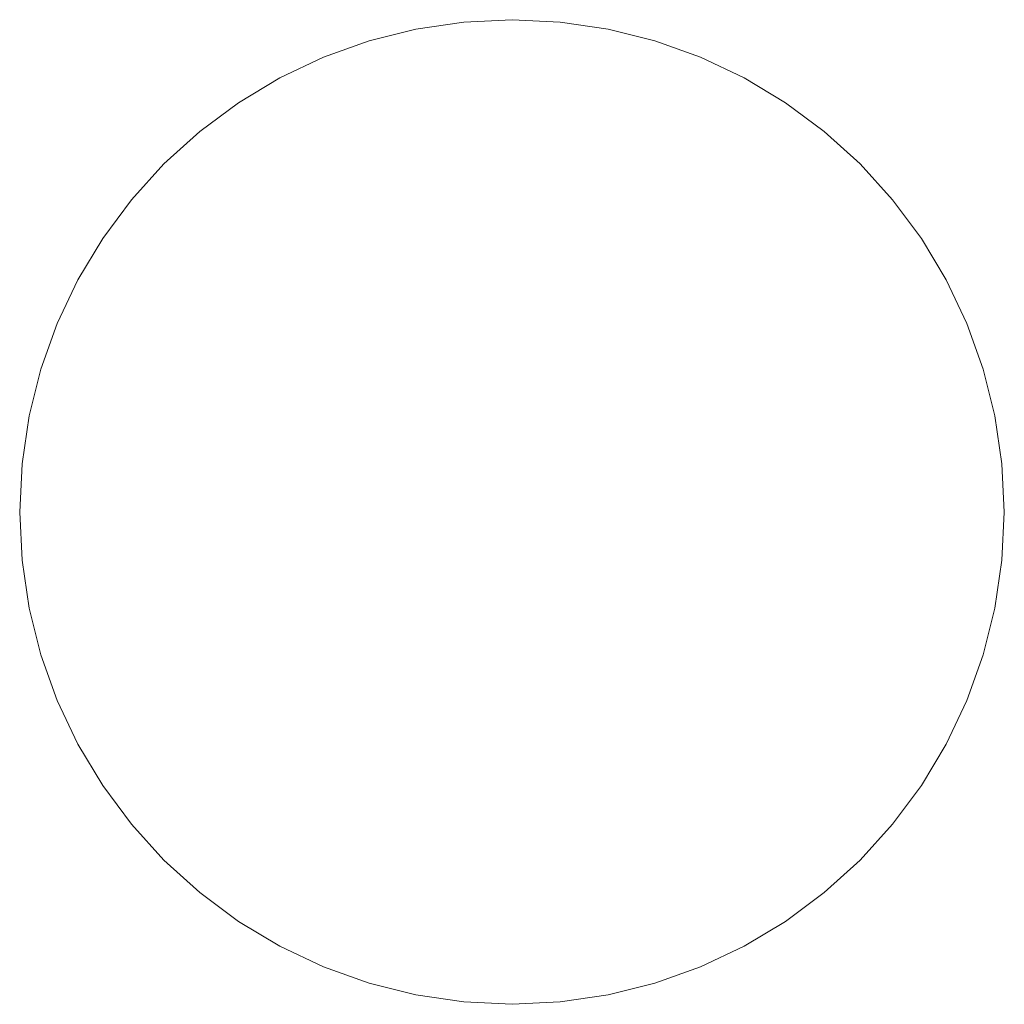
# Model space of a CAD drawing. Header units: millimetres. Extents: x -577 to 576, y -11 to 29.
# Tile 1 of 4: x -576.5 to -573.5, y -10.51 to -7.51. Entities that reach past the tile are written whole.
import ezdxf

# ---------------------------------------------------------------- set-up
doc = ezdxf.new("R2010")
doc.units = ezdxf.units.MM
doc.header["$LTSCALE"] = 25.4
doc.layers.add('TOUW', color=7, linetype='Continuous', lineweight=9)

msp = doc.modelspace()

# ---------------------------------------------------------------- linework, layer by layer
at = {"layer": 'TOUW', "color": 7, "linetype": 'Continuous', "lineweight": 9}
for points in [[(-573.5003, -9.0052, 876.4529), (-573.5075, -9.1522, 876.4529), (-573.5291, -9.2978, 876.4529), (-573.5649, -9.4406, 876.4529), (-573.6145, -9.5792, 876.4529), (-573.6774, -9.7123, 876.4529), (-573.7531, -9.8385, 876.4529), (-573.8408, -9.9567, 876.4529), (-573.9397, -10.0658, 876.4529), (-574.0487, -10.1647, 876.4529), (-574.167, -10.2524, 876.4529), (-574.2932, -10.328, 876.4529), (-574.4263, -10.391, 876.4529), (-574.5649, -10.4406, 876.4529), (-574.7077, -10.4763, 876.4529), (-574.8533, -10.4979, 876.4529), (-575.0003, -10.5052, 876.4529), (-575.1473, -10.4979, 876.4529), (-575.293, -10.4763, 876.4529), (-575.4358, -10.4406, 876.4529), (-575.5743, -10.391, 876.4529), (-575.7074, -10.328, 876.4529), (-575.8337, -10.2524, 876.4529), (-575.9519, -10.1647, 876.4529), (-576.061, -10.0658, 876.4529), (-576.1598, -9.9567, 876.4529), (-576.2475, -9.8385, 876.4529), (-576.3232, -9.7123, 876.4529), (-576.3861, -9.5792, 876.4529), (-576.4357, -9.4406, 876.4529), (-576.4715, -9.2978, 876.4529), (-576.4931, -9.1522, 876.4529), (-576.5003, -9.0052, 876.4529), (-576.4931, -8.8581, 876.4529), (-576.4715, -8.7125, 876.4529), (-576.4357, -8.5697, 876.4529), (-576.3861, -8.4311, 876.4529), (-576.3232, -8.2981, 876.4529), (-576.2475, -8.1718, 876.4529), (-576.1598, -8.0536, 876.4529), (-576.061, -7.9445, 876.4529), (-575.9519, -7.8456, 876.4529), (-575.8337, -7.758, 876.4529), (-575.7074, -7.6823, 876.4529), (-575.5743, -7.6193, 876.4529), (-575.4358, -7.5697, 876.4529), (-575.293, -7.534, 876.4529), (-575.1473, -7.5124, 876.4529), (-575.0003, -7.5052, 876.4529), (-574.8533, -7.5124, 876.4529), (-574.7077, -7.534, 876.4529), (-574.5649, -7.5697, 876.4529), (-574.4263, -7.6193, 876.4529), (-574.2932, -7.6823, 876.4529), (-574.167, -7.758, 876.4529), (-574.0487, -7.8456, 876.4529), (-573.9397, -7.9445, 876.4529), (-573.8408, -8.0536, 876.4529), (-573.7531, -8.1718, 876.4529), (-573.6774, -8.2981, 876.4529), (-573.6145, -8.4311, 876.4529), (-573.5649, -8.5697, 876.4529), (-573.5291, -8.7125, 876.4529), (-573.5075, -8.8581, 876.4529), (-573.5003, -9.0052, 876.4529)], [(-573.5003, -9.0052, 433.5471), (-573.5075, -9.1522, 433.5471), (-573.5291, -9.2978, 433.5471), (-573.5649, -9.4406, 433.5471), (-573.6145, -9.5792, 433.5471), (-573.6774, -9.7123, 433.5471), (-573.7531, -9.8385, 433.5471), (-573.8408, -9.9567, 433.5471), (-573.9397, -10.0658, 433.5471), (-574.0487, -10.1647, 433.5471), (-574.167, -10.2524, 433.5471), (-574.2932, -10.328, 433.5471), (-574.4263, -10.391, 433.5471), (-574.5649, -10.4406, 433.5471), (-574.7077, -10.4763, 433.5471), (-574.8533, -10.4979, 433.5471), (-575.0003, -10.5052, 433.5471), (-575.1473, -10.4979, 433.5471), (-575.293, -10.4763, 433.5471), (-575.4358, -10.4406, 433.5471), (-575.5743, -10.391, 433.5471), (-575.7074, -10.328, 433.5471), (-575.8337, -10.2524, 433.5471), (-575.9519, -10.1647, 433.5471), (-576.061, -10.0658, 433.5471), (-576.1598, -9.9567, 433.5471), (-576.2475, -9.8385, 433.5471), (-576.3232, -9.7123, 433.5471), (-576.3861, -9.5792, 433.5471), (-576.4357, -9.4406, 433.5471), (-576.4715, -9.2978, 433.5471), (-576.4931, -9.1522, 433.5471), (-576.5003, -9.0052, 433.5471), (-576.4931, -8.8581, 433.5471), (-576.4715, -8.7125, 433.5471), (-576.4357, -8.5697, 433.5471), (-576.3861, -8.4311, 433.5471), (-576.3232, -8.2981, 433.5471), (-576.2475, -8.1718, 433.5471), (-576.1598, -8.0536, 433.5471), (-576.061, -7.9445, 433.5471), (-575.9519, -7.8456, 433.5471), (-575.8337, -7.758, 433.5471), (-575.7074, -7.6823, 433.5471), (-575.5743, -7.6193, 433.5471), (-575.4358, -7.5697, 433.5471), (-575.293, -7.534, 433.5471), (-575.1473, -7.5124, 433.5471), (-575.0003, -7.5052, 433.5471), (-574.8533, -7.5124, 433.5471), (-574.7077, -7.534, 433.5471), (-574.5649, -7.5697, 433.5471), (-574.4263, -7.6193, 433.5471), (-574.2932, -7.6823, 433.5471), (-574.167, -7.758, 433.5471), (-574.0487, -7.8456, 433.5471), (-573.9397, -7.9445, 433.5471), (-573.8408, -8.0536, 433.5471), (-573.7531, -8.1718, 433.5471), (-573.6774, -8.2981, 433.5471), (-573.6145, -8.4311, 433.5471), (-573.5649, -8.5697, 433.5471), (-573.5291, -8.7125, 433.5471), (-573.5075, -8.8581, 433.5471), (-573.5003, -9.0052, 433.5471)]]:
    msp.add_polyline3d(points, dxfattribs=at)
for points in [[(-575.293, -7.534, 433.5471), (-575.293, -7.534, 876.4529), (-575.1473, -7.5124, 876.4529), (-575.1473, -7.5124, 433.5471)], [(-575.1473, -7.5124, 433.5471), (-575.1473, -7.5124, 876.4529), (-575.0003, -7.5052, 876.4529), (-575.0003, -7.5052, 433.5471)], [(-575.0003, -7.5052, 433.5471), (-575.0003, -7.5052, 876.4529), (-574.8533, -7.5124, 876.4529), (-574.8533, -7.5124, 433.5471)], [(-574.8533, -7.5124, 433.5471), (-574.8533, -7.5124, 876.4529), (-574.7077, -7.534, 876.4529), (-574.7077, -7.534, 433.5471)], [(-575.4358, -7.5697, 433.5471), (-575.4358, -7.5697, 876.4529), (-575.293, -7.534, 876.4529), (-575.293, -7.534, 433.5471)], [(-574.7077, -7.534, 433.5471), (-574.7077, -7.534, 876.4529), (-574.5649, -7.5697, 876.4529), (-574.5649, -7.5697, 433.5471)], [(-575.5743, -7.6193, 433.5471), (-575.5743, -7.6193, 876.4529), (-575.4358, -7.5697, 876.4529), (-575.4358, -7.5697, 433.5471)], [(-574.5649, -7.5697, 433.5471), (-574.5649, -7.5697, 876.4529), (-574.4263, -7.6193, 876.4529), (-574.4263, -7.6193, 433.5471)], [(-575.7074, -7.6823, 433.5471), (-575.7074, -7.6823, 876.4529), (-575.5743, -7.6193, 876.4529), (-575.5743, -7.6193, 433.5471)], [(-574.4263, -7.6193, 433.5471), (-574.4263, -7.6193, 876.4529), (-574.2932, -7.6823, 876.4529), (-574.2932, -7.6823, 433.5471)], [(-575.8337, -7.758, 433.5471), (-575.8337, -7.758, 876.4529), (-575.7074, -7.6823, 876.4529), (-575.7074, -7.6823, 433.5471)], [(-574.2932, -7.6823, 433.5471), (-574.2932, -7.6823, 876.4529), (-574.167, -7.758, 876.4529), (-574.167, -7.758, 433.5471)], [(-575.9519, -7.8456, 433.5471), (-575.9519, -7.8456, 876.4529), (-575.8337, -7.758, 876.4529), (-575.8337, -7.758, 433.5471)], [(-574.167, -7.758, 433.5471), (-574.167, -7.758, 876.4529), (-574.0487, -7.8456, 876.4529), (-574.0487, -7.8456, 433.5471)], [(-576.061, -7.9445, 433.5471), (-576.061, -7.9445, 876.4529), (-575.9519, -7.8456, 876.4529), (-575.9519, -7.8456, 433.5471)], [(-574.0487, -7.8456, 433.5471), (-574.0487, -7.8456, 876.4529), (-573.9397, -7.9445, 876.4529), (-573.9397, -7.9445, 433.5471)], [(-576.1598, -8.0536, 433.5471), (-576.1598, -8.0536, 876.4529), (-576.061, -7.9445, 876.4529), (-576.061, -7.9445, 433.5471)], [(-573.9397, -7.9445, 433.5471), (-573.9397, -7.9445, 876.4529), (-573.8408, -8.0536, 876.4529), (-573.8408, -8.0536, 433.5471)], [(-576.2475, -8.1718, 433.5471), (-576.2475, -8.1718, 876.4529), (-576.1598, -8.0536, 876.4529), (-576.1598, -8.0536, 433.5471)], [(-573.8408, -8.0536, 433.5471), (-573.8408, -8.0536, 876.4529), (-573.7531, -8.1718, 876.4529), (-573.7531, -8.1718, 433.5471)], [(-576.3232, -8.2981, 433.5471), (-576.3232, -8.2981, 876.4529), (-576.2475, -8.1718, 876.4529), (-576.2475, -8.1718, 433.5471)], [(-573.7531, -8.1718, 433.5471), (-573.7531, -8.1718, 876.4529), (-573.6774, -8.2981, 876.4529), (-573.6774, -8.2981, 433.5471)], [(-576.3861, -8.4311, 433.5471), (-576.3861, -8.4311, 876.4529), (-576.3232, -8.2981, 876.4529), (-576.3232, -8.2981, 433.5471)], [(-573.6774, -8.2981, 433.5471), (-573.6774, -8.2981, 876.4529), (-573.6145, -8.4311, 876.4529), (-573.6145, -8.4311, 433.5471)], [(-576.4357, -8.5697, 433.5471), (-576.4357, -8.5697, 876.4529), (-576.3861, -8.4311, 876.4529), (-576.3861, -8.4311, 433.5471)], [(-573.6145, -8.4311, 433.5471), (-573.6145, -8.4311, 876.4529), (-573.5649, -8.5697, 876.4529), (-573.5649, -8.5697, 433.5471)], [(-576.4715, -8.7125, 433.5471), (-576.4715, -8.7125, 876.4529), (-576.4357, -8.5697, 876.4529), (-576.4357, -8.5697, 433.5471)], [(-573.5649, -8.5697, 433.5471), (-573.5649, -8.5697, 876.4529), (-573.5291, -8.7125, 876.4529), (-573.5291, -8.7125, 433.5471)], [(-576.4931, -8.8581, 433.5471), (-576.4931, -8.8581, 876.4529), (-576.4715, -8.7125, 876.4529), (-576.4715, -8.7125, 433.5471)], [(-573.5291, -8.7125, 433.5471), (-573.5291, -8.7125, 876.4529), (-573.5075, -8.8581, 876.4529), (-573.5075, -8.8581, 433.5471)], [(-576.5003, -9.0052, 433.5471), (-576.5003, -9.0052, 876.4529), (-576.4931, -8.8581, 876.4529), (-576.4931, -8.8581, 433.5471)], [(-573.5075, -8.8581, 433.5471), (-573.5075, -8.8581, 876.4529), (-573.5003, -9.0052, 876.4529), (-573.5003, -9.0052, 433.5471)], [(-576.4931, -9.1522, 433.5471), (-576.4931, -9.1522, 876.4529), (-576.5003, -9.0052, 876.4529), (-576.5003, -9.0052, 433.5471)], [(-573.5003, -9.0052, 433.5471), (-573.5003, -9.0052, 876.4529), (-573.5075, -9.1522, 876.4529), (-573.5075, -9.1522, 433.5471)], [(-576.4715, -9.2978, 433.5471), (-576.4715, -9.2978, 876.4529), (-576.4931, -9.1522, 876.4529), (-576.4931, -9.1522, 433.5471)], [(-573.5075, -9.1522, 433.5471), (-573.5075, -9.1522, 876.4529), (-573.5291, -9.2978, 876.4529), (-573.5291, -9.2978, 433.5471)], [(-576.4357, -9.4406, 433.5471), (-576.4357, -9.4406, 876.4529), (-576.4715, -9.2978, 876.4529), (-576.4715, -9.2978, 433.5471)], [(-573.5291, -9.2978, 433.5471), (-573.5291, -9.2978, 876.4529), (-573.5649, -9.4406, 876.4529), (-573.5649, -9.4406, 433.5471)], [(-576.3861, -9.5792, 433.5471), (-576.3861, -9.5792, 876.4529), (-576.4357, -9.4406, 876.4529), (-576.4357, -9.4406, 433.5471)], [(-573.5649, -9.4406, 433.5471), (-573.5649, -9.4406, 876.4529), (-573.6145, -9.5792, 876.4529), (-573.6145, -9.5792, 433.5471)], [(-576.3232, -9.7123, 433.5471), (-576.3232, -9.7123, 876.4529), (-576.3861, -9.5792, 876.4529), (-576.3861, -9.5792, 433.5471)], [(-573.6145, -9.5792, 433.5471), (-573.6145, -9.5792, 876.4529), (-573.6774, -9.7123, 876.4529), (-573.6774, -9.7123, 433.5471)], [(-576.2475, -9.8385, 433.5471), (-576.2475, -9.8385, 876.4529), (-576.3232, -9.7123, 876.4529), (-576.3232, -9.7123, 433.5471)], [(-573.6774, -9.7123, 433.5471), (-573.6774, -9.7123, 876.4529), (-573.7531, -9.8385, 876.4529), (-573.7531, -9.8385, 433.5471)], [(-576.1598, -9.9567, 433.5471), (-576.1598, -9.9567, 876.4529), (-576.2475, -9.8385, 876.4529), (-576.2475, -9.8385, 433.5471)], [(-573.7531, -9.8385, 433.5471), (-573.7531, -9.8385, 876.4529), (-573.8408, -9.9567, 876.4529), (-573.8408, -9.9567, 433.5471)], [(-576.061, -10.0658, 433.5471), (-576.061, -10.0658, 876.4529), (-576.1598, -9.9567, 876.4529), (-576.1598, -9.9567, 433.5471)], [(-573.8408, -9.9567, 433.5471), (-573.8408, -9.9567, 876.4529), (-573.9397, -10.0658, 876.4529), (-573.9397, -10.0658, 433.5471)], [(-575.9519, -10.1647, 433.5471), (-575.9519, -10.1647, 876.4529), (-576.061, -10.0658, 876.4529), (-576.061, -10.0658, 433.5471)], [(-573.9397, -10.0658, 433.5471), (-573.9397, -10.0658, 876.4529), (-574.0487, -10.1647, 876.4529), (-574.0487, -10.1647, 433.5471)], [(-575.8337, -10.2524, 433.5471), (-575.8337, -10.2524, 876.4529), (-575.9519, -10.1647, 876.4529), (-575.9519, -10.1647, 433.5471)], [(-574.0487, -10.1647, 433.5471), (-574.0487, -10.1647, 876.4529), (-574.167, -10.2524, 876.4529), (-574.167, -10.2524, 433.5471)], [(-575.7074, -10.328, 433.5471), (-575.7074, -10.328, 876.4529), (-575.8337, -10.2524, 876.4529), (-575.8337, -10.2524, 433.5471)], [(-574.167, -10.2524, 433.5471), (-574.167, -10.2524, 876.4529), (-574.2932, -10.328, 876.4529), (-574.2932, -10.328, 433.5471)], [(-575.5743, -10.391, 433.5471), (-575.5743, -10.391, 876.4529), (-575.7074, -10.328, 876.4529), (-575.7074, -10.328, 433.5471)], [(-574.2932, -10.328, 433.5471), (-574.2932, -10.328, 876.4529), (-574.4263, -10.391, 876.4529), (-574.4263, -10.391, 433.5471)], [(-575.4358, -10.4406, 433.5471), (-575.4358, -10.4406, 876.4529), (-575.5743, -10.391, 876.4529), (-575.5743, -10.391, 433.5471)], [(-574.4263, -10.391, 433.5471), (-574.4263, -10.391, 876.4529), (-574.5649, -10.4406, 876.4529), (-574.5649, -10.4406, 433.5471)], [(-575.293, -10.4763, 433.5471), (-575.293, -10.4763, 876.4529), (-575.4358, -10.4406, 876.4529), (-575.4358, -10.4406, 433.5471)], [(-574.5649, -10.4406, 433.5471), (-574.5649, -10.4406, 876.4529), (-574.7077, -10.4763, 876.4529), (-574.7077, -10.4763, 433.5471)], [(-575.1473, -10.4979, 433.5471), (-575.1473, -10.4979, 876.4529), (-575.293, -10.4763, 876.4529), (-575.293, -10.4763, 433.5471)], [(-575.0003, -10.5052, 433.5471), (-575.0003, -10.5052, 876.4529), (-575.1473, -10.4979, 876.4529), (-575.1473, -10.4979, 433.5471)], [(-574.8533, -10.4979, 433.5471), (-574.8533, -10.4979, 876.4529), (-575.0003, -10.5052, 876.4529), (-575.0003, -10.5052, 433.5471)], [(-574.7077, -10.4763, 433.5471), (-574.7077, -10.4763, 876.4529), (-574.8533, -10.4979, 876.4529), (-574.8533, -10.4979, 433.5471)]]:
    msp.add_3dface(points, dxfattribs=at)

doc.saveas('drawing.dxf')
